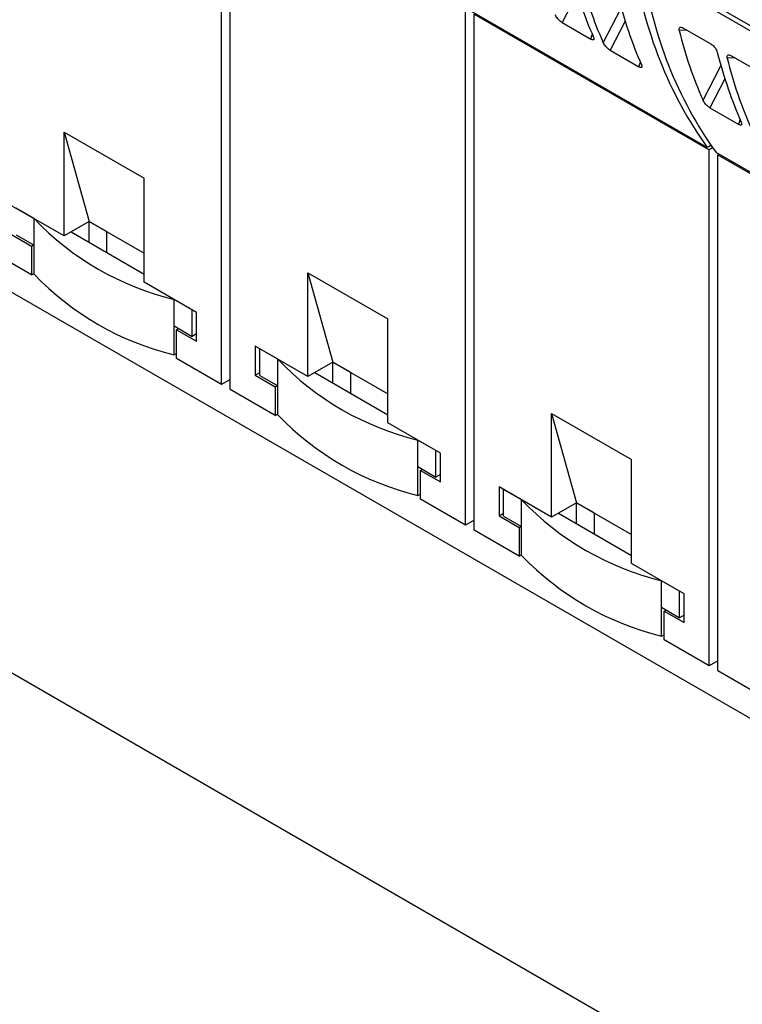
# Model space of a CAD drawing. Header units: millimetres. Extents: x 6 to 415, y 5 to 292.
# Tile 27 of 62: x 339 to 349, y 86 to 100. Entities that reach past the tile are written whole.
import ezdxf

# ---------------------------------------------------------------- set-up
doc = ezdxf.new("R2010")
doc.units = ezdxf.units.MM

msp = doc.modelspace()

# ---------------------------------------------------------------- linework, layer by layer
at = {"color": 7, "linetype": 'Continuous', "lineweight": 25}
for p, q in [((341.4099, 94.4921), (341.4099, 101.792)), ((341.5336, 94.4207), (341.5336, 101.7205)), ((347.1264, 100.5854), (350.4498, 98.6668)), ((347.1251, 100.5139), (350.4485, 98.5954)), ((344.857, 92.5021), (344.857, 99.802)), ((348.2781, 97.846), (344.9547, 99.7645)), ((344.9808, 99.7305), (348.3042, 97.812)), ((344.9808, 92.4307), (344.9808, 99.7305)), ((346.225, 99.6146), (346.6322, 99.3795)), ((348.3346, 99.3066), (347.9287, 99.5409)), ((346.9038, 99.2227), (347.311, 98.9876)), ((349.0134, 98.9147), (348.6075, 99.1491)), ((348.3145, 98.4083), (348.7217, 98.1732)), ((389.7318, 66.1882), (334.5775, 98.0281)), ((339.1825, 98.0643), (340.3139, 97.4111)), ((339.1825, 96.5945), (339.1825, 98.0643)), ((339.1825, 98.0643), (339.536, 96.7986)), ((348.3281, 97.8748), (348.2781, 97.846)), ((348.3281, 97.8748), (348.3042, 97.861)), ((348.3042, 97.861), (348.3042, 97.861)), ((348.3042, 97.861), (348.3042, 97.861)), ((348.3531, 97.8402), (348.3042, 97.812)), ((348.3042, 90.5121), (348.3042, 97.812)), ((351.7253, 95.856), (348.4019, 97.7745)), ((348.4443, 97.75), (348.4279, 97.7406)), ((348.4279, 97.7406), (351.7513, 95.822)), ((348.4279, 90.4407), (348.4279, 97.7406)), ((340.3139, 95.9414), (340.3139, 97.4111)), ((339.1825, 96.5945), (338.44, 97.0231)), ((338.7582, 96.8394), (338.5037, 96.9864)), ((338.7582, 96.4638), (338.7582, 96.8394)), ((339.536, 96.7986), (339.1825, 96.5945)), ((339.536, 96.7986), (339.2815, 96.6516)), ((339.7835, 96.6557), (339.536, 96.7986)), ((339.536, 96.5047), (339.536, 96.7986)), ((339.536, 96.7986), (340.3139, 96.3496)), ((338.44, 96.6148), (338.7229, 96.4515)), ((338.5037, 96.6108), (338.7582, 96.4638)), ((339.2815, 96.6516), (340.3139, 96.0557)), ((339.7835, 96.6557), (339.7835, 96.3618)), ((338.7229, 96.0433), (338.0865, 96.4107)), ((338.7229, 96.4515), (338.7512, 96.4679)), ((338.7229, 96.4515), (338.7229, 96.0433)), ((338.7582, 96.0555), (338.7582, 96.4638)), ((338.7229, 96.0433), (338.7582, 96.0637)), ((342.6296, 96.0743), (343.761, 95.4211)), ((342.6296, 94.6045), (342.6296, 96.0743)), ((342.6296, 96.0743), (342.9832, 94.8086)), ((341.0563, 95.5127), (340.3139, 95.9414)), ((340.9927, 95.5495), (340.7381, 95.6964)), ((340.7381, 95.3208), (340.7381, 95.6964)), ((340.9927, 95.1739), (340.9927, 95.5495)), ((341.0563, 95.1045), (341.0563, 95.5127)), ((343.761, 93.9514), (343.761, 95.4211)), ((340.7381, 95.3208), (340.9927, 95.1739)), ((340.7381, 94.9126), (340.7381, 95.3208)), ((340.7735, 95.2678), (340.8018, 95.2841)), ((340.7735, 94.8595), (340.7735, 95.2678)), ((340.7735, 95.2678), (341.0563, 95.1045)), ((341.0563, 95.2106), (340.9927, 95.1739)), ((341.8872, 95.0331), (341.8872, 94.6248)), ((342.6296, 94.6045), (341.8872, 95.0331)), ((340.7381, 94.9126), (340.7735, 94.933)), ((342.2054, 94.8494), (341.9508, 94.9964)), ((341.9508, 94.6208), (341.9508, 94.9964)), ((341.4099, 94.4921), (340.7735, 94.8595)), ((342.2054, 94.4738), (342.2054, 94.8494)), ((342.9832, 94.8086), (342.6296, 94.6045)), ((342.9832, 94.8086), (342.7286, 94.6616)), ((343.2307, 94.6657), (342.9832, 94.8086)), ((342.9832, 94.5147), (342.9832, 94.8086)), ((342.9832, 94.8086), (343.761, 94.3596)), ((341.8872, 94.6248), (341.9508, 94.6616)), ((341.8872, 94.6248), (342.17, 94.4616)), ((341.9508, 94.6208), (342.2054, 94.4738)), ((342.7286, 94.6616), (343.761, 94.0657)), ((343.2307, 94.6657), (343.2307, 94.3718)), ((341.5336, 94.5635), (341.4099, 94.4921)), ((342.17, 94.4616), (342.1983, 94.4779)), ((342.17, 94.4616), (342.17, 94.0533)), ((342.2054, 94.0655), (342.2054, 94.4738)), ((342.17, 94.0533), (341.5336, 94.4207)), ((342.17, 94.0533), (342.2054, 94.0737)), ((346.0768, 94.0843), (347.2082, 93.4311)), ((346.0768, 92.6145), (346.0768, 94.0843)), ((346.0768, 94.0843), (346.4303, 92.8186)), ((344.5035, 93.5228), (343.761, 93.9514)), ((344.4398, 93.5595), (344.1853, 93.7064)), ((344.1853, 93.3308), (344.1853, 93.7064)), ((344.4398, 93.1839), (344.4398, 93.5595)), ((344.5035, 93.1145), (344.5035, 93.5228)), ((344.1853, 93.3308), (344.4398, 93.1839)), ((344.1853, 92.9226), (344.1853, 93.3308)), ((347.2082, 91.9614), (347.2082, 93.4311)), ((344.2206, 93.2778), (344.2489, 93.2941)), ((344.2206, 92.8695), (344.2206, 93.2778)), ((344.2206, 93.2778), (344.5035, 93.1145)), ((344.5035, 93.2206), (344.4398, 93.1839)), ((344.1853, 92.9226), (344.2206, 92.943)), ((345.3343, 93.0431), (345.3343, 92.6348)), ((346.0768, 92.6145), (345.3343, 93.0431)), ((345.6525, 92.8594), (345.398, 93.0064)), ((345.398, 92.6308), (345.398, 93.0064)), ((344.857, 92.5021), (344.2206, 92.8695)), ((345.6525, 92.4838), (345.6525, 92.8594)), ((346.4303, 92.8186), (346.0768, 92.6145)), ((346.4303, 92.8186), (346.1758, 92.6716)), ((346.6778, 92.6757), (346.4303, 92.8186)), ((346.4303, 92.5247), (346.4303, 92.8186)), ((346.4303, 92.8186), (347.2082, 92.3696)), ((345.3343, 92.6348), (345.398, 92.6716)), ((345.3343, 92.6348), (345.6172, 92.4716)), ((346.1758, 92.6716), (347.2082, 92.0757)), ((346.6778, 92.6757), (346.6778, 92.3818)), ((344.9808, 92.5735), (344.857, 92.5021)), ((345.398, 92.6308), (345.6525, 92.4838)), ((345.6172, 92.0633), (344.9808, 92.4307)), ((345.6172, 92.4716), (345.6455, 92.4879)), ((345.6172, 92.4716), (345.6172, 92.0633)), ((345.6525, 92.0755), (345.6525, 92.4838)), ((345.6172, 92.0633), (345.6525, 92.0837)), ((347.9506, 91.5328), (347.2082, 91.9614)), ((347.887, 91.5695), (347.6324, 91.7164)), ((347.6324, 91.3408), (347.6324, 91.7164)), ((347.887, 91.1939), (347.887, 91.5695)), ((347.9506, 91.1245), (347.9506, 91.5328)), ((347.6324, 91.3408), (347.887, 91.1939)), ((347.6324, 90.9326), (347.6324, 91.3408)), ((347.6678, 91.2878), (347.6961, 91.3041)), ((347.6678, 90.8795), (347.6678, 91.2878)), ((347.6678, 91.2878), (347.9506, 91.1245)), ((347.9506, 91.2306), (347.887, 91.1939)), ((347.6324, 90.9326), (347.6678, 90.953)), ((348.3042, 90.5121), (347.6678, 90.8795)), ((360.8111, 77.4946), (337.9716, 90.6796)), ((348.4279, 90.5835), (348.3042, 90.5121)), ((349.0643, 90.0733), (348.4279, 90.4407))]:
    msp.add_line(p, q, dxfattribs=at)
at = {"color": 8, "linetype": 'Continuous', "lineweight": 25}
for p, q in [((346.4371, 100.0259), (346.225, 99.6146)), ((346.8076, 99.328), (347.0602, 99.8179)), ((347.1159, 99.634), (346.9038, 99.2227)), ((347.9884, 99.5065), (347.8819, 99.5013)), ((346.6322, 99.3795), (346.6522, 99.4444)), ((347.311, 98.9876), (347.331, 99.0525)), ((348.6672, 99.1146), (348.5607, 99.1094)), ((348.2182, 98.5136), (348.4709, 99.0036)), ((348.5266, 98.8196), (348.3145, 98.4083)), ((348.7217, 98.1732), (348.7417, 98.2382))]:
    msp.add_line(p, q, dxfattribs=at)
at = {"color": 7, "linetype": 'Continuous', "lineweight": 25}
for centre, radius, start, end in [((352.9972, 101.2144), 5.798, 187.66355, 215.51912), ((353.121, 101.143), 5.798, 187.66355, 215.51912), ((341.7045, 99.6567), 4.0765, 223.7184, 256.28697), ((341.7045, 98.8729), 4.0765, 223.7184, 256.28697), ((345.1516, 97.6667), 4.0765, 223.71842, 256.28696), ((345.1516, 96.8829), 4.0765, 223.71842, 256.28696), ((348.5988, 95.6767), 4.0765, 223.7184, 256.28698), ((348.5988, 94.8929), 4.0765, 223.7184, 256.28698)]:
    msp.add_arc(centre, radius, start, end, dxfattribs=at)
for centre, major_axis, ratio, start_param, end_param in [((352.7707, 107.5777), (4.1386, 10.2615), 0.518538, 2.5314751, 2.6703735), ((355.0894, 106.2392), (7.0513, 8.5462), 0.6180688, 2.7078936, 2.8467919), ((353.4495, 107.1859), (4.1386, 10.2615), 0.518538, 2.5314751, 2.6703735), ((356.5001, 105.4248), (7.0513, 8.5462), 0.6180688, 2.7078936, 2.8467919), ((354.8602, 106.3715), (4.1386, 10.2615), 0.518538, 2.5314751, 2.6703735), ((357.1789, 105.0329), (7.0513, 8.5462), 0.6180688, 2.7078936, 2.8467919)]:
    msp.add_ellipse(centre, major_axis=major_axis, ratio=ratio, start_param=start_param, end_param=end_param, dxfattribs=at)
for points, knots in [([(346.225, 99.6146), (346.2181, 99.6189), (346.2044, 99.6276), (346.1828, 99.6465), (346.1624, 99.6681), (346.1436, 99.6924), (346.1334, 99.7098), (346.1292, 99.7188), (346.1287, 99.7198)], [0, 0, 0, 0, 0.1724074, 0.344633, 0.5218275, 0.7252059, 0.9681621, 1, 1, 1, 1]), ([(347.8819, 99.5013), (347.8802, 99.5124), (347.8774, 99.5313), (347.8863, 99.5468), (347.9003, 99.5515), (347.9157, 99.5479), (347.9258, 99.5425), (347.9287, 99.5409)], [0, 0, 0, 0, 0.3159176, 0.5409517, 0.7310584, 0.9219322, 1, 1, 1, 1]), ([(346.6676, 99.4088), (346.6709, 99.3993), (346.6766, 99.3829), (346.6714, 99.3707), (346.6596, 99.368), (346.6452, 99.3723), (346.6351, 99.3779), (346.6322, 99.3795)], [0, 0, 0, 0, 0.3149149, 0.5403981, 0.7299991, 0.9203997, 1, 1, 1, 1]), ([(346.9038, 99.2227), (346.8969, 99.227), (346.8832, 99.2358), (346.8616, 99.2547), (346.8412, 99.2762), (346.8224, 99.3006), (346.8122, 99.3179), (346.808, 99.3269), (346.8076, 99.328)], [0, 0, 0, 0, 0.1724074, 0.344633, 0.5218275, 0.7252059, 0.9681621, 1, 1, 1, 1]), ([(348.3346, 99.3066), (348.3414, 99.3021), (348.3549, 99.2932), (348.3751, 99.2727), (348.3932, 99.249), (348.41, 99.2202), (348.4161, 99.2016), (348.4195, 99.1909)], [0, 0, 0, 0, 0.173666, 0.3471755, 0.5255643, 0.7296503, 1, 1, 1, 1]), ([(348.5607, 99.1094), (348.559, 99.1205), (348.5562, 99.1394), (348.5651, 99.1549), (348.5792, 99.1596), (348.5945, 99.156), (348.6046, 99.1506), (348.6075, 99.1491)], [0, 0, 0, 0, 0.3159178, 0.540952, 0.7310588, 0.9219414, 1, 1, 1, 1]), ([(347.3464, 99.0169), (347.3497, 99.0074), (347.3554, 98.9911), (347.3502, 98.9788), (347.3384, 98.9761), (347.324, 98.9805), (347.314, 98.986), (347.311, 98.9876)], [0, 0, 0, 0, 0.3149149, 0.5403981, 0.7299991, 0.9203997, 1, 1, 1, 1]), ([(348.3145, 98.4083), (348.3076, 98.4127), (348.2939, 98.4214), (348.2723, 98.4403), (348.2519, 98.4618), (348.2331, 98.4862), (348.2229, 98.5035), (348.2187, 98.5126), (348.2182, 98.5136)], [0, 0, 0, 0, 0.1724074, 0.344633, 0.5218275, 0.7252059, 0.9681621, 1, 1, 1, 1]), ([(348.7571, 98.2025), (348.7604, 98.193), (348.7661, 98.1767), (348.7609, 98.1644), (348.7491, 98.1617), (348.7347, 98.1661), (348.7246, 98.1716), (348.7217, 98.1732)], [0, 0, 0, 0, 0.3149149, 0.5403981, 0.7299991, 0.9203997, 1, 1, 1, 1])]:
    msp.add_open_spline(points, degree=3, knots=knots, dxfattribs=at)

doc.saveas('drawing.dxf')
